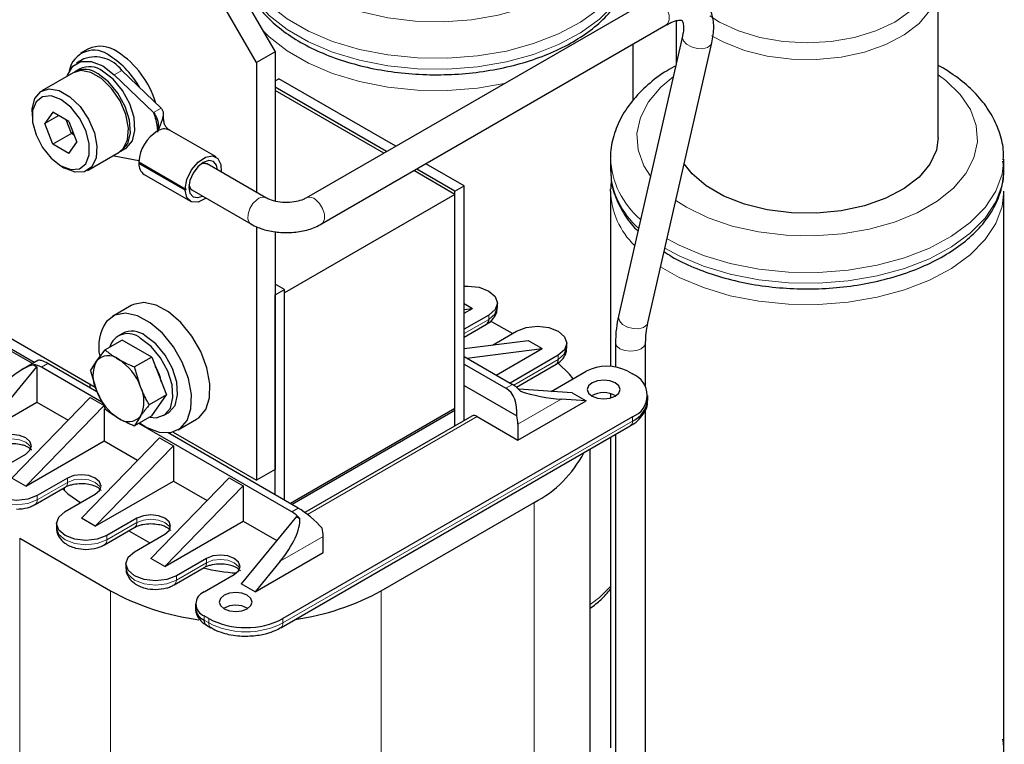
# Model space of a CAD drawing. Header units: millimetres. Extents: x 5 to 418, y 2 to 292.
# Tile 28 of 45: x 284 to 314, y 81 to 103. Entities that reach past the tile are written whole.
import ezdxf

# ---------------------------------------------------------------- set-up
doc = ezdxf.new("R2010")
doc.units = ezdxf.units.MM

msp = doc.modelspace()

# ---------------------------------------------------------------- linework, layer by layer
at = {"color": 7, "linetype": 'Continuous', "lineweight": 25}
for p, q in [((289.1625, 106.194), (291.4252, 102.2749)), ((290.8595, 101.9483), (288.5968, 105.8675)), ((311.6604, 99.6599), (311.6604, 104.3486)), ((302.8988, 103.8937), (292.3832, 97.8232)), ((292.8431, 97.0264), (303.3587, 103.0969)), ((303.6604, 103.2212), (303.6604, 101.9097)), ((303.854, 102.7575), (301.9028, 94.2156)), ((302.3467, 100.7986), (302.3467, 102.5127)), ((302.7997, 94.0108), (304.7509, 102.5526)), ((285.717, 102.3636), (285.4907, 102.233)), ((291.4252, 102.2749), (290.8595, 101.9483)), ((291.4252, 102.2749), (291.4252, 97.7251)), ((285.5907, 102.0598), (285.3644, 101.9292)), ((290.8595, 101.9483), (290.8595, 97.9886)), ((285.2664, 101.6417), (284.3047, 101.0865)), ((285.4644, 101.756), (285.323, 101.6743)), ((286.5193, 101.5791), (287.7203, 100.4275)), ((287.9466, 100.5582), (286.7455, 101.7097)), ((291.4252, 101.3919), (291.5384, 101.4572)), ((295.1083, 99.3964), (291.5384, 101.4572)), ((294.8254, 99.2331), (291.4252, 101.196)), ((294.7406, 99.1841), (291.4252, 101.098)), ((284.0147, 100.4455), (284.0147, 100.3149)), ((284.6466, 100.44), (284.4017, 100.0915)), ((285.1365, 100.1572), (284.6466, 100.44)), ((284.826, 100.3365), (284.4017, 100.0915)), ((284.6466, 99.4602), (284.4017, 100.0915)), ((285.2123, 99.7868), (285.0489, 100.2078)), ((285.1365, 100.1572), (285.3814, 99.5259)), ((285.2123, 99.7868), (284.6466, 99.4602)), ((285.2612, 99.8357), (285.2123, 99.7868)), ((285.2998, 99.7362), (285.2123, 99.7868)), ((289.6232, 99.0718), (288.2018, 99.8924)), ((285.1365, 99.1774), (284.6466, 99.4602)), ((285.1365, 99.1774), (285.3814, 99.5259)), ((285.7046, 98.6616), (286.6663, 99.2167)), ((286.7229, 99.2494), (286.8643, 99.331)), ((286.5193, 99.0981), (286.477, 99.1074)), ((287.2695, 98.9512), (286.5193, 99.0981)), ((287.2678, 98.9191), (288.682, 98.1027)), ((288.682, 98.0537), (287.2678, 98.8701)), ((291.1461, 97.8232), (289.35, 98.86)), ((297.1952, 98.1916), (296.0284, 98.8652)), ((301.6604, 99.0066), (301.6604, 98.68)), ((313.6604, 98.68), (313.6604, 99.0066)), ((284.8914, 98.7963), (285.0045, 98.731)), ((296.9124, 97.9303), (295.6607, 98.6529)), ((296.9124, 98.0283), (295.7455, 98.7019)), ((287.429, 98.5372), (288.8432, 97.7208)), ((288.8901, 98.0633), (290.6861, 97.0264)), ((296.9124, 98.0283), (297.1952, 98.1916)), ((296.9124, 90.8694), (296.9124, 98.0283)), ((297.1952, 91.0327), (297.1952, 98.1916)), ((301.6604, 98.0268), (301.6615, 98.0943)), ((301.6604, 98.0268), (301.6604, 92.6811)), ((313.6604, 81.0427), (313.6604, 98.0268)), ((296.9124, 97.9303), (291.7081, 94.926)), ((296.9124, 91.398), (296.9124, 97.9303)), ((290.8595, 96.9417), (290.8595, 89.2103)), ((291.4252, 96.7926), (291.4252, 89.5368)), ((279.3632, 95.8469), (285.9392, 92.0507)), ((291.7081, 95.0239), (291.4252, 95.1872)), ((291.4252, 94.8607), (291.7081, 95.0239)), ((291.7081, 88.606), (291.7081, 95.0239)), ((291.4252, 88.7693), (291.4252, 94.8607)), ((291.7081, 88.606), (291.7081, 94.926)), ((287.0312, 94.5349), (286.4655, 94.2083)), ((297.1952, 94.5983), (297.4498, 94.4513)), ((297.1952, 94.3044), (297.4498, 94.4513)), ((297.1952, 94.4192), (297.4498, 94.4513)), ((298.2083, 94.484), (298.2083, 94.6146)), ((284.0773, 92.7988), (281.5516, 94.2568)), ((284.0207, 92.7661), (281.5678, 94.1822)), ((297.9447, 94.2472), (297.1952, 93.8145)), ((298.6659, 93.6838), (298.0022, 94.0669)), ((297.1952, 93.5756), (297.8785, 93.9701)), ((298.0606, 93.3344), (298.7933, 93.7574)), ((286.7618, 93.4867), (286.2399, 93.1854)), ((286.7655, 93.6887), (286.6241, 93.607)), ((287.6599, 92.9682), (286.7618, 93.4867)), ((297.1952, 93.2251), (299.1468, 93.4716)), ((299.1468, 93.4716), (299.5711, 93.2267)), ((285.9716, 92.8407), (286.2399, 93.1854)), ((297.2739, 92.9366), (299.5711, 93.2267)), ((298.1712, 92.4186), (299.5711, 93.2267)), ((300.3297, 93.2594), (300.3297, 93.39)), ((301.8122, 93.4076), (301.8122, 92.6626)), ((302.7322, 92.059), (302.7322, 93.4076)), ((284.1848, 92.8608), (283.7009, 92.5815)), ((285.7908, 92.5465), (285.9716, 92.8407)), ((287.6599, 92.9682), (287.138, 92.6669)), ((287.6599, 92.9682), (288.109, 91.8108)), ((297.1952, 92.982), (298.666, 92.1329)), ((300.0661, 93.0226), (298.5954, 92.1736)), ((282.8686, 91.1038), (284.1562, 92.6717)), ((284.051, 92.7324), (284.1562, 92.6717)), ((284.1562, 92.6717), (284.1562, 91.5939)), ((286.1422, 91.5906), (284.2976, 92.6554)), ((285.9883, 91.908), (284.4956, 92.7697)), ((285.7908, 92.5465), (285.9716, 91.9425)), ((287.3188, 92.0629), (287.138, 92.6669)), ((297.1952, 92.7534), (298.468, 92.0186)), ((298.7888, 92.0464), (299.9998, 92.7455)), ((299.853, 91.9199), (300.9146, 92.5328)), ((302.1874, 92.5328), (302.3288, 92.4511)), ((285.7684, 92.1493), (285.7684, 92.035)), ((285.9716, 91.9425), (286.2399, 91.389)), ((297.1952, 92.1002), (298.7999, 91.1738)), ((300.4903, 91.8796), (298.8586, 91.9827)), ((285.7825, 91.7329), (283.3925, 89.2753)), ((285.7825, 91.7329), (286.2068, 91.4879)), ((288.109, 91.8108), (287.5871, 91.5095)), ((287.6599, 91.1718), (288.109, 91.8108)), ((298.8357, 90.4346), (300.9146, 91.6347)), ((300.9146, 91.6347), (300.1496, 91.683)), ((300.4903, 91.8796), (300.9146, 91.6347)), ((301.6604, 91.8481), (301.6604, 91.7152)), ((301.8122, 91.7858), (301.8122, 91.7775)), ((302.7974, 91.6674), (302.7974, 91.798)), ((282.9552, 90.9006), (284.1562, 91.5939)), ((286.2068, 91.4879), (283.8167, 89.0304)), ((284.1562, 91.5939), (285.1112, 91.0426)), ((286.2068, 91.3845), (286.2068, 90.4101)), ((296.9124, 91.398), (291.892, 88.4998)), ((296.9124, 91.3327), (291.9486, 88.4672)), ((296.9124, 91.3327), (296.9124, 91.398)), ((296.9124, 90.8694), (296.9124, 91.3327)), ((302.7322, 77.5508), (302.7322, 91.3874)), ((287.6599, 91.1718), (287.138, 90.8705)), ((287.3188, 91.1647), (287.138, 90.8705)), ((288.0239, 91.1821), (288.1654, 91.2637)), ((288.4653, 90.7441), (289.031, 91.0707)), ((302.3288, 91.1449), (291.6656, 84.9892)), ((297.4312, 91.1689), (292.3354, 88.2271)), ((297.5912, 91.153), (298.8357, 90.4346)), ((291.9343, 88.2468), (287.2637, 90.9431)), ((291.5993, 84.712), (302.2625, 90.8677)), ((298.8357, 90.9245), (298.8357, 90.4346)), ((287.9038, 90.5083), (285.5138, 88.0507)), ((287.9038, 90.5083), (288.3281, 90.2633)), ((292.1323, 88.3611), (288.1625, 90.6529)), ((288.3138, 90.6799), (290.8595, 89.2103)), ((301.6604, 90.5201), (301.6604, 81.0427)), ((301.8122, 90.6078), (301.8122, 77.5508)), ((283.8167, 89.0304), (286.2068, 90.4101)), ((285.9381, 87.8058), (288.3281, 90.2633)), ((286.2068, 90.4101), (287.2325, 89.818)), ((288.3281, 90.2633), (288.3281, 89.1855)), ((301.0412, 73.4095), (301.0412, 90.1627)), ((282.8975, 89.4794), (283.8167, 90.0101)), ((291.4252, 89.5368), (290.8595, 89.2103)), ((283.8167, 89.0304), (283.3925, 89.2753)), ((285.0895, 89.2753), (284.1703, 88.7446)), ((287.6351, 86.8261), (290.0251, 89.2836)), ((290.0251, 89.2836), (290.4494, 89.0387)), ((284.104, 88.4675), (285.0233, 88.9982)), ((285.9381, 87.8058), (288.3281, 89.1855)), ((288.0594, 86.5812), (290.4494, 89.0387)), ((288.3281, 89.1855), (289.3538, 88.5934)), ((290.4494, 89.0387), (290.4494, 87.9609)), ((285.0188, 88.2548), (285.9381, 88.7855)), ((284.0899, 88.4607), (284.1022, 88.4665)), ((294.6638, 85.8381), (299.3307, 88.5322)), ((285.9381, 87.8058), (285.5138, 88.0507)), ((287.2109, 88.0507), (286.2916, 87.52)), ((292.0758, 88.0999), (290.3928, 86.0505)), ((292.0758, 88.0999), (292.1809, 88.0391)), ((284.7552, 87.8874), (284.7552, 87.7568)), ((286.2253, 87.2429), (287.1446, 87.7735)), ((288.0594, 86.5812), (290.4494, 87.9609)), ((290.4494, 87.9609), (291.4753, 87.3687)), ((283.6329, 87.4382), (286.4048, 85.8381)), ((286.9651, 87.6699), (287.6067, 87.2995)), ((287.1401, 87.0302), (288.0594, 87.5608)), ((292.896, 87.0057), (292.896, 87.4956)), ((286.2112, 87.236), (286.2235, 87.2419)), ((288.0594, 86.5812), (287.6351, 86.8261)), ((289.3322, 86.8261), (288.4129, 86.2954)), ((290.8171, 85.8056), (292.896, 87.0057)), ((286.8765, 86.6628), (286.8765, 86.5322)), ((288.3467, 86.0183), (289.2659, 86.5489)), ((291.5821, 86.7371), (290.8171, 85.8056)), ((289.2615, 85.8056), (290.1807, 86.3362)), ((288.3325, 86.0114), (288.3448, 86.0172)), ((290.8171, 85.8056), (290.3928, 86.0505)), ((288.9979, 85.4382), (288.9979, 85.3075)), ((289.4029, 84.9892), (289.2615, 85.0708)), ((289.3278, 84.7936), (289.4692, 84.712))]:
    msp.add_line(p, q, dxfattribs=at)
at = {"color": 7, "linetype": 'Continuous', "lineweight": 18}
for p, q in [((286.5193, 101.5791), (286.7455, 101.7097)), ((287.9466, 100.5582), (287.7203, 100.4275)), ((287.871, 99.8827), (287.8645, 99.8797)), ((297.9447, 94.1166), (297.1952, 93.6839)), ((297.9447, 94.2472), (297.9447, 94.1166)), ((300.0661, 92.892), (298.7071, 92.1075)), ((300.0661, 93.0226), (300.0661, 92.892)), ((284.4956, 92.7697), (284.2976, 92.6554)), ((298.468, 92.0186), (298.666, 92.1329)), ((300.1496, 91.683), (298.8357, 90.9245)), ((292.4163, 88.1656), (297.5912, 91.153)), ((302.3288, 91.0142), (302.3288, 91.1449)), ((291.6656, 84.8585), (302.3288, 91.0142)), ((285.0895, 89.2753), (285.0895, 89.1447)), ((285.0895, 89.1447), (284.1703, 88.614)), ((285.0047, 88.8851), (285.0047, 88.9874)), ((284.1703, 88.614), (284.1703, 88.7446)), ((291.9343, 88.2468), (292.1323, 88.3611)), ((299.3307, 88.5322), (299.3307, 71.0256)), ((287.2109, 88.0507), (287.2109, 87.92)), ((287.2109, 87.92), (286.2916, 87.3894)), ((283.6329, 87.4382), (283.6329, 71.6459)), ((286.2916, 87.3894), (286.2916, 87.52)), ((292.896, 87.4956), (291.5821, 86.7371)), ((289.3322, 86.8261), (289.3322, 86.6954)), ((289.3322, 86.6954), (288.4129, 86.1648)), ((288.4129, 86.1648), (288.4129, 86.2954)), ((286.4048, 85.8381), (286.4048, 70.0457)), ((294.6638, 85.8381), (294.6638, 68.3315)), ((289.2615, 84.9402), (289.2615, 85.0708)), ((289.2615, 84.9402), (289.4029, 84.8585)), ((289.4029, 84.8585), (289.4029, 84.9892)), ((291.6656, 84.8585), (291.6656, 84.9892))]:
    msp.add_line(p, q, dxfattribs=at)
at = {"color": 7, "linetype": 'Continuous', "lineweight": 18, "flags": 128}
for points in [[(300.9972, 107.5342), (301.0183, 107.5096), (301.3305, 107.0477), (301.5067, 106.5624), (301.5422, 106.0671), (301.436, 105.5751), (301.191, 105.0999), (300.8138, 104.6545), (300.3147, 104.251), (299.7074, 103.9004), (299.0085, 103.6123), (298.2369, 103.3946), (297.4138, 103.2531), (296.5616, 103.1918), (295.7035, 103.2123), (294.8629, 103.314), (294.0629, 103.4943), (293.3251, 103.748), (292.6697, 104.0685), (292.1147, 104.4468), (291.675, 104.8727), (291.3629, 105.3346), (291.3257, 105.4103)], [(310.3322, 106.2711), (310.8022, 105.9406), (311.1513, 105.5635), (311.3664, 105.1543), (311.439, 104.7287), (311.3664, 104.3031), (311.1513, 103.8939), (310.8022, 103.5168), (310.3322, 103.1863), (309.7597, 102.915), (309.1064, 102.7134), (308.3976, 102.5893), (307.6604, 102.5474), (306.9232, 102.5893), (306.2144, 102.7134), (305.5611, 102.915), (304.9885, 103.1863), (304.6952, 103.3767)], [(302.3466, 105.521), (302.2928, 105.0748), (302.1007, 104.5563), (301.7737, 104.0607), (301.3195, 103.5998), (300.7487, 103.1843), (300.0748, 102.8239), (299.3134, 102.5272), (298.4826, 102.3011), (297.6016, 102.1508), (296.6913, 102.0799), (295.7729, 102.09), (294.8679, 102.181), (293.9976, 102.3507), (293.1823, 102.595), (292.4413, 102.9084), (291.7917, 103.2833), (291.2489, 103.7112), (290.8256, 104.1818), (290.5318, 104.6842), (290.4481, 104.9037)], [(302.3467, 105.2113), (302.2928, 104.7482), (302.1007, 104.2297), (301.7737, 103.7341), (301.3195, 103.2732), (300.7487, 102.8577), (300.0748, 102.4973), (299.3134, 102.2006), (298.4826, 101.9745), (297.6016, 101.8242), (296.6913, 101.7533), (295.7729, 101.7634), (294.8679, 101.8544), (293.9976, 102.0241), (293.1823, 102.2684), (292.4413, 102.5818), (291.7917, 102.9567), (291.2489, 103.3845), (290.8256, 103.8552), (290.5318, 104.3576), (290.3771, 104.8627)], [(311.6603, 104.3637), (311.605, 103.9657), (311.4082, 103.5416), (311.0759, 103.1468), (310.6202, 102.7953), (310.0575, 102.5), (309.4082, 102.2716), (308.6957, 102.1181), (307.9457, 102.0453), (307.1855, 102.0558), (306.4424, 102.1491), (305.7434, 102.3219), (305.1136, 102.568), (304.7424, 102.7692)], [(303.3587, 103.0969), (303.4061, 103.139), (303.45, 103.2511), (303.445, 103.4004), (303.3919, 103.5642), (303.2987, 103.7175), (303.1796, 103.8369)], [(298.4187, 101.3074), (297.6016, 101.1709), (296.6913, 101.1), (295.7729, 101.1102), (294.8679, 101.2012), (293.9976, 101.3708), (293.1823, 101.6152), (292.4413, 101.9285), (291.7917, 102.3035), (291.2489, 102.7313), (291.0405, 102.9412)], [(303.8532, 102.7537), (303.85, 102.7217), (303.8839, 102.6109), (303.9816, 102.5067), (304.1282, 102.4251), (304.3013, 102.3785), (304.4745, 102.374), (304.6216, 102.4123), (304.7201, 102.4876), (304.7509, 102.5525)], [(311.6604, 101.578), (311.8924, 101.4042), (312.332, 100.9783), (312.6442, 100.5164), (312.8205, 100.0312), (312.8559, 99.5358), (312.7497, 99.0438), (312.5047, 98.5687), (312.1275, 98.1232), (311.6284, 97.7197), (311.0211, 97.3692), (310.3222, 97.0811), (309.5506, 96.8633), (308.7275, 96.7219), (307.8753, 96.6605), (307.0172, 96.681), (306.1766, 96.7828), (305.3766, 96.963), (304.6388, 97.2168), (303.9834, 97.5372), (303.6532, 97.7468)], [(302.8774, 98.482), (302.6766, 98.8033), (302.5003, 99.2886), (302.4648, 99.7839), (302.5711, 100.2759), (302.8161, 100.7511), (303.1933, 101.1965), (303.5698, 101.5133)], [(313.6603, 98.9897), (313.6065, 98.5436), (313.4144, 98.025), (313.0874, 97.5295), (312.6332, 97.0685), (312.0624, 96.653), (311.3885, 96.2927), (310.6271, 95.996), (309.7963, 95.7698), (308.9154, 95.6195), (308.005, 95.5486), (307.0866, 95.5588), (306.1816, 95.6498), (305.3113, 95.8194), (304.496, 96.0638), (303.755, 96.3771), (303.3857, 96.576)], [(313.6604, 98.68), (313.6065, 98.2169), (313.4144, 97.6984), (313.0874, 97.2028), (312.6332, 96.7419), (312.0624, 96.3264), (311.3885, 95.9661), (310.6271, 95.6693), (309.7963, 95.4432), (308.9154, 95.2929), (308.005, 95.222), (307.0866, 95.2322), (306.1816, 95.3231), (305.3113, 95.4928), (304.496, 95.7372), (303.755, 96.0505), (303.32, 96.2885)], [(313.6604, 98.0268), (313.6065, 97.5637), (313.4144, 97.0452), (313.0874, 96.5496), (312.6332, 96.0887), (312.0624, 95.6732), (311.3885, 95.3128), (310.6271, 95.0161), (309.7963, 94.79), (308.9154, 94.6397), (308.005, 94.5688), (307.0866, 94.5789), (306.1816, 94.6699), (305.3113, 94.8396), (304.496, 95.0839), (303.755, 95.3973), (303.1895, 95.7169)], [(290.6863, 97.0263), (290.6388, 97.0684), (290.5948, 97.1806), (290.5998, 97.3299), (290.6529, 97.4937), (290.7461, 97.6469), (290.8652, 97.7664)], [(292.843, 97.0263), (292.8905, 97.0684), (292.9344, 97.1806), (292.9294, 97.3299), (292.8763, 97.4937), (292.7831, 97.6469), (292.6641, 97.7664)], [(301.9028, 94.2156), (301.8988, 94.1799), (301.9327, 94.069), (302.0304, 93.9649), (302.177, 93.8833), (302.3501, 93.8367), (302.5233, 93.8322), (302.6704, 93.8705), (302.7689, 93.9457), (302.7997, 94.0108)], [(301.8122, 93.4075), (301.8472, 93.306), (301.947, 93.2199), (302.0962, 93.1623), (302.2722, 93.1421), (302.4483, 93.1623), (302.5975, 93.2199), (302.6972, 93.306), (302.7322, 93.4071)], [(283.9817, 90.1897), (283.9468, 90.2569), (283.8167, 90.3693), (283.6221, 90.4444), (283.3925, 90.4707), (283.1629, 90.4444), (283.0384, 90.404)], [(286.103, 88.9651), (286.0681, 89.0323), (285.9381, 89.1447), (285.7434, 89.2197), (285.5138, 89.2461), (285.2842, 89.2197), (285.0895, 89.1447)], [(282.6339, 88.9814), (282.7024, 88.7826), (282.8975, 88.614), (283.1895, 88.5014), (283.5339, 88.4618), (283.8783, 88.5014), (284.1703, 88.614)], [(284.7552, 87.7568), (284.8237, 87.5579), (285.0188, 87.3894), (285.3108, 87.2768), (285.6552, 87.2372), (285.9996, 87.2768), (286.2916, 87.3894)], [(288.2244, 87.7404), (288.1895, 87.8077), (288.0594, 87.92), (287.8647, 87.9951), (287.6351, 88.0215), (287.4055, 87.9951), (287.2109, 87.92)], [(286.8765, 86.5322), (286.9451, 86.3333), (287.1401, 86.1648), (287.4321, 86.0521), (287.7765, 86.0126), (288.121, 86.0521), (288.4129, 86.1648)], [(290.3457, 86.5158), (290.3108, 86.5831), (290.1807, 86.6954), (289.9861, 86.7705), (289.7564, 86.7969), (289.5268, 86.7705), (289.3322, 86.6954)], [(301.6604, 85.9654), (301.3195, 85.6359), (301.0412, 85.4169)]]:
    msp.add_lwpolyline(points, dxfattribs=at)
at = {"color": 7, "linetype": 'Continuous', "lineweight": 25, "flags": 128}
for points in [[(285.0771, 101.5324), (285.0886, 101.5692), (285.2501, 101.8409), (285.5016, 101.9849), (285.8183, 101.9871), (286.169, 101.8473), (286.5193, 101.5791)], [(286.6663, 99.2167), (286.7951, 99.3255), (286.926, 99.5946), (286.9529, 99.9541), (286.8729, 100.365), (286.6947, 100.783), (286.4375, 101.1626), (286.1293, 101.4627), (285.8034, 101.6508), (285.4952, 101.7066), (285.2664, 101.6417)], [(286.694, 99.234), (286.7512, 99.2671), (286.9295, 99.4793), (287.0095, 99.7979), (286.9826, 100.1885), (286.8517, 100.6087), (286.631, 101.0129), (286.3444, 101.3575), (286.0229, 101.605)], [(286.8643, 99.331), (286.8927, 99.3488), (287.0709, 99.5609), (287.1509, 99.8795), (287.124, 100.2701), (286.9931, 100.6903), (286.7724, 101.0946), (286.4858, 101.4391), (286.1643, 101.6866)], [(284.0147, 100.4455), (284.0181, 100.538), (284.0981, 100.8566), (284.2764, 101.0687), (284.5335, 101.1514), (284.8417, 101.0957), (285.1676, 100.9075), (285.4758, 100.6074), (285.733, 100.2278), (285.9113, 99.8099), (285.9913, 99.3989), (285.9643, 99.0394), (285.8334, 98.7704), (285.6127, 98.6209), (285.3261, 98.6072), (285.0047, 98.7309), (285.0047, 98.7309)], [(284.8915, 98.7962), (285.1914, 98.6841), (285.4552, 98.7077), (285.6509, 98.8641), (285.755, 99.1344), (285.755, 99.4861), (285.6509, 99.8766), (285.4552, 100.259), (285.1914, 100.587), (284.8915, 100.8212), (284.5917, 100.9333), (284.3279, 100.9097), (284.1322, 100.7533), (284.0281, 100.483), (284.0281, 100.1314), (284.1322, 99.7408), (284.3279, 99.3584), (284.5917, 99.0304), (284.8915, 98.7962)], [(311.6604, 99.6599), (311.605, 99.2769), (311.4082, 98.8529), (311.0759, 98.458), (310.6202, 98.1066), (310.0575, 97.8113), (309.4082, 97.5828), (308.6957, 97.4294), (307.9457, 97.3566), (307.1855, 97.367), (306.4424, 97.4604), (305.7434, 97.6332), (305.1136, 97.8792), (304.5759, 98.1897), (304.1497, 98.5532), (303.9076, 98.8607)], [(288.682, 98.1027), (288.7371, 98.3882), (288.8758, 98.6752), (289.0749, 98.9151), (289.3007, 99.0674), (289.5151, 99.1065), (289.6819, 99.0257), (289.773, 98.8388), (289.7782, 98.6129)], [(289.2332, 98.9026), (289.0654, 98.7672), (288.9232, 98.5753), (288.8281, 98.3562), (288.7948, 98.1432), (288.8281, 97.9688), (288.9232, 97.8594), (289.0654, 97.8318), (289.2111, 97.878)], [(289.1723, 98.8625), (289.2445, 98.8805), (289.35, 98.86)], [(289.671, 98.6747), (289.6382, 98.8239), (289.5432, 98.9333), (289.401, 98.9609), (289.2332, 98.9026)], [(288.682, 98.1027), (288.69, 98.1053), (288.6968, 98.1038), (288.7013, 98.0985), (288.7029, 98.0902), (288.7013, 98.08), (288.6968, 98.0695), (288.69, 98.0603), (288.682, 98.0537)], [(289.3182, 97.8161), (289.3007, 97.8032), (289.0749, 97.6948), (288.8758, 97.7049), (288.7371, 97.8316), (288.682, 98.0537)], [(288.8901, 98.0633), (288.8427, 98.1053), (288.799, 98.2159)], [(297.1952, 95.1301), (297.3083, 95.1342), (297.6528, 95.0946), (297.9447, 94.982), (298.1398, 94.8134), (298.2083, 94.6146), (298.1398, 94.4158), (297.9447, 94.2472)], [(289.031, 91.0707), (289.0958, 91.1133), (289.3075, 91.3627), (289.4244, 91.7189), (289.4381, 92.1554), (289.3474, 92.64), (289.1591, 93.1367), (288.8871, 93.6086), (288.5516, 94.0207), (288.1775, 94.3425), (287.7926, 94.5501), (287.4254, 94.6281), (287.1031, 94.5708), (287.0312, 94.5349)], [(297.9447, 94.1166), (298.1398, 94.2851), (298.2083, 94.484)], [(287.289, 90.9577), (287.5119, 90.8172), (287.8915, 90.673), (288.2395, 90.6626), (288.5301, 90.7867), (288.7418, 91.0361), (288.8588, 91.3923), (288.8724, 91.8289), (288.7817, 92.3135), (288.5934, 92.8101), (288.3214, 93.282), (287.9859, 93.6942), (287.6119, 94.016), (287.2269, 94.2236), (286.8597, 94.3016), (286.5374, 94.2442), (286.2839, 94.0557), (286.2839, 94.0557)], [(298.7933, 93.7574), (299.0852, 93.87), (299.4297, 93.9096), (299.7741, 93.87), (300.0661, 93.7574), (300.2612, 93.5888), (300.3297, 93.39), (300.2612, 93.1912), (300.0661, 93.0226)], [(287.6002, 91.1373), (287.7952, 91.1172), (288.0523, 91.1999), (288.2306, 91.412), (288.3106, 91.7306), (288.2837, 92.1212), (288.1527, 92.5414), (287.932, 92.9457), (287.6454, 93.2902), (287.324, 93.5377)], [(288.1654, 91.2637), (288.1937, 91.2815), (288.372, 91.4937), (288.452, 91.8123), (288.4251, 92.2028), (288.2942, 92.623), (288.0735, 93.0273), (287.7869, 93.3719), (287.4654, 93.6194)], [(300.0661, 92.892), (300.2612, 93.0605), (300.3297, 93.2594)], [(300.5218, 92.306), (300.4046, 92.4467), (300.0672, 92.7803)], [(301.8055, 91.7735), (301.9139, 91.8672), (301.952, 91.9776), (301.9139, 92.0881), (301.8055, 92.1817), (301.6433, 92.2443), (301.452, 92.2663), (301.2606, 92.2443), (301.0984, 92.1817), (300.99, 92.0881), (300.952, 91.9776), (300.99, 91.8672), (301.0984, 91.7735), (301.2606, 91.7109), (301.452, 91.689), (301.6433, 91.7109), (301.8055, 91.7735)], [(283.8167, 90.0101), (283.9468, 90.1224), (283.9925, 90.255), (283.9468, 90.3875), (283.8167, 90.4999), (283.6221, 90.575), (283.3925, 90.6014), (283.1629, 90.575), (282.9682, 90.4999)], [(284.1703, 88.7446), (283.8783, 88.632), (283.5339, 88.5925), (283.1895, 88.632), (282.8975, 88.7446), (282.7024, 88.9132), (282.6339, 89.112), (282.7024, 89.3109), (282.8975, 89.4794)], [(285.9381, 88.7855), (286.0681, 88.8978), (286.1138, 89.0304), (286.0681, 89.1629), (285.9381, 89.2753), (285.7434, 89.3504), (285.5138, 89.3768), (285.2842, 89.3504), (285.0895, 89.2753)], [(284.9461, 88.945), (285.1017, 88.7958), (285.4997, 88.5159)], [(285.0233, 88.9982), (285.0233, 88.9982), (285.0276, 89.0008)], [(286.2916, 87.52), (285.9996, 87.4074), (285.6552, 87.3679), (285.3108, 87.4074), (285.0188, 87.52), (284.8237, 87.6886), (284.7552, 87.8874), (284.8237, 88.0862), (285.0188, 88.2548)], [(288.0594, 87.5608), (288.1895, 87.6732), (288.2351, 87.8058), (288.1895, 87.9383), (288.0594, 88.0507), (287.8647, 88.1258), (287.6351, 88.1521), (287.4055, 88.1258), (287.2109, 88.0507)], [(287.1446, 87.7735), (287.1446, 87.7735), (287.1489, 87.7762)], [(288.4129, 86.2954), (288.121, 86.1828), (287.7765, 86.1432), (287.4321, 86.1828), (287.1401, 86.2954), (286.9451, 86.464), (286.8765, 86.6628), (286.9451, 86.8616), (287.1401, 87.0302)], [(290.1807, 86.3362), (290.3108, 86.4486), (290.3564, 86.5812), (290.3108, 86.7137), (290.1807, 86.8261), (289.9861, 86.9012), (289.7564, 86.9275), (289.5268, 86.9012), (289.3322, 86.8261)], [(289.2659, 86.5489), (289.2659, 86.5489), (289.2702, 86.5516)], [(290.5767, 85.2912), (290.6851, 85.3849), (290.7231, 85.4953), (290.6851, 85.6058), (290.5767, 85.6994), (290.4145, 85.762), (290.2231, 85.784), (290.0318, 85.762), (289.8696, 85.6994), (289.7612, 85.6058), (289.7231, 85.4953), (289.7612, 85.3849), (289.8696, 85.2912), (290.0318, 85.2287), (290.2231, 85.2067), (290.4145, 85.2287), (290.5767, 85.2912)]]:
    msp.add_lwpolyline(points, dxfattribs=at)
at = {"color": 7, "linetype": 'Continuous', "lineweight": 25}
for centre, radius, start, end in [((286.0914, 101.5564), 0.8898, 53.8034, 114.88614), ((285.8956, 101.5649), 0.7617, 49.4723, 169.72071), ((285.1009, 99.9222), 2.7985, 16.40714, 57.20003), ((285.9365, 101.1208), 1.0006, 36.05322, 110.22146), ((284.9944, 99.919), 2.6267, 28.66159, 57.88883), ((285.6197, 101.0793), 0.6625, 52.50925, 119.31675), ((285.7578, 101.1499), 0.6733, 52.85721, 115.83233), ((288.4612, 98.8391), 1.196, 121.15131, 176.16447), ((287.6445, 98.847), 0.3774, 176.4972, 235.1739), ((287.2441, 98.9078), 0.0445, 302.20395, 359.07397), ((289.2585, 98.6721), 0.209, 64.0304, 114.34488), ((288.9948, 98.2292), 0.1963, 183.89367, 237.7418), ((287.419, 93.2782), 1.3759, 145.59027, 192.07825), ((297.7879, 94.0993), 0.1578, 305.01333, 6.29885), ((287.0589, 93.0826), 0.6733, 52.85721, 115.83233), ((286.9373, 93.0941), 0.5885, 48.92035, 163.37554), ((286.8698, 92.3916), 1.0043, 153.43643, 206.56357), ((286.3392, 92.5263), 0.4837, 50.75183, 139.4672), ((285.7347, 91.4792), 1.6882, 20.22711, 57.36203), ((299.9093, 92.8747), 0.1578, 305.01333, 6.29885), ((284.0236, 92.2116), 0.5216, 58.31429, 86.99155), ((286.5106, 91.9178), 1.4742, 11.14268, 31.26868), ((301.551, 91.3045), 1.3833, 62.60967, 117.39033), ((302.0809, 91.798), 0.6986, 290.78342, 69.21658), ((287.5557, 92.5262), 1.6882, 200.22711, 237.36203), ((286.4205, 91.6138), 1.0043, 333.43643, 26.56357), ((298.1504, 91.2705), 1.0048, 40.66492, 59.12634), ((301.452, 91.1573), 0.7243, 59.54613, 120.45387), ((301.9967, 91.7472), 0.8047, 294.37466, 354.3052), ((286.9512, 91.479), 0.4837, 230.75183, 319.4672), ((297.4975, 91.0222), 0.161, 54.38242, 114.30712), ((297.8801, 90.9146), 0.9556, 0.59619, 15.73941), ((297.7427, 91.6314), 3.4823, 297.13102, 332.9794), ((291.4187, 87.3844), 1.0048, 40.66492, 59.12634), ((291.9404, 87.4857), 0.9556, 0.59619, 15.73941), ((290.4976, 91.5068), 5.1307, 255.79149, 267.20578), ((290.1324, 92.6506), 7.7657, 241.31345, 262.38508), ((289.4009, 85.4382), 0.393, 110.78342, 249.21658), ((290.9471, 92.6245), 7.7374, 278.08851, 298.70775), ((290.2231, 84.675), 0.7243, 59.54613, 120.45387), ((289.4483, 85.3525), 0.4526, 185.6948, 245.62534), ((289.4183, 84.9229), 0.1578, 173.70115, 234.98667), ((290.5343, 87.1727), 2.4592, 242.60967, 297.39033)]:
    msp.add_arc(centre, radius, start, end, dxfattribs=at)
at = {"color": 7, "linetype": 'Continuous', "lineweight": 18}
for centre, radius, start, end in [((304.2297, 99.1368), 2.5715, 182.45813, 230.00674), ((304.1422, 98.7746), 2.4837, 182.18346, 229.08298), ((304.0939, 98.1105), 2.435, 181.97015, 225.73068), ((291.0466, 97.594), 0.2502, 67.30258, 136.4493), ((292.4826, 97.5938), 0.2504, 43.56542, 112.58996), ((302.172, 90.9969), 0.1578, 305.01333, 6.29885), ((284.9273, 89.1293), 0.163, 307.97954, 5.41867), ((284.0143, 88.5965), 0.157, 304.06107, 6.38534), ((287.0486, 87.9047), 0.163, 307.97954, 5.41867), ((286.1356, 87.3719), 0.157, 304.06107, 6.38534), ((289.1699, 86.68), 0.163, 307.97954, 5.41867), ((288.2569, 86.1473), 0.157, 304.06107, 6.38534), ((289.5586, 84.841), 0.1567, 173.58215, 236.30067), ((290.5343, 87.0421), 2.4592, 242.60967, 297.39033), ((291.5097, 84.841), 0.1569, 303.95942, 6.3945)]:
    msp.add_arc(centre, radius, start, end, dxfattribs=at)
at = {"color": 7, "linetype": 'Continuous', "lineweight": 25}
for centre, major_axis, ratio, start_param, end_param in [((284.8002, 92.2923), (0.6282, -0.5581), 0.2415771, 2.276173, 3.0614899), ((283.3796, 91.4723), (1.0613, 1.2125), 0.398878, 0.5298398, 1.6496093), ((298.1634, 91.1895), (0.1526, 0.8845), 0.7055487, 4.8158868, 6.029112), ((299.5839, 92.0096), (1.1654, -0.2249), 0.2105821, 4.1396186, 5.2593881), ((292.4369, 87.8837), (0.6282, -0.5581), 0.2415771, 1.0629477, 2.276173), ((291.0164, 87.0637), (1.0613, 1.2125), 0.398878, 4.791202, 5.9109715)]:
    msp.add_ellipse(centre, major_axis=major_axis, ratio=ratio, start_param=start_param, end_param=end_param, dxfattribs=at)
for points, knots in [([(290.3764, 104.8613), (290.4127, 104.6931), (290.487, 104.3478), (290.7511, 103.8523), (291.1238, 103.379), (291.6102, 102.9434), (292.1985, 102.5543), (292.8765, 102.2213), (293.628, 101.9517), (294.4358, 101.7509), (295.2827, 101.6222), (296.1513, 101.5678), (297.0237, 101.5886), (297.8822, 101.6842), (298.7094, 101.853), (299.4886, 102.0924), (300.2038, 102.3988), (300.8401, 102.7678), (301.3832, 103.1941), (301.8179, 103.6702), (302.1343, 104.1858), (302.3116, 104.7253), (302.3712, 105.1631), (302.3279, 105.4104), (302.316, 105.4779)], [0, 0, 0, 0, 0.0426121, 0.0874096, 0.1330346, 0.1795842, 0.2267689, 0.2742258, 0.3216878, 0.3690742, 0.4163842, 0.463644, 0.5108903, 0.5581597, 0.6054845, 0.6529074, 0.7004676, 0.7481884, 0.7960467, 0.8438446, 0.8911944, 0.9376272, 0.9829649, 1, 1, 1, 1]), ([(304.7509, 102.5526), (304.7673, 102.6358), (304.8156, 102.8812), (304.8133, 103.2393), (304.7105, 103.6034), (304.5128, 103.8953), (304.2252, 104.0941), (303.8851, 104.1768), (303.5277, 104.1538), (303.1971, 104.0531), (302.9844, 103.9394), (302.8988, 103.8937)], [0, 0, 0, 0, 0.0740224, 0.2184151, 0.3364059, 0.4463153, 0.5647777, 0.6767921, 0.79084, 0.9158444, 1, 1, 1, 1]), ([(303.3587, 103.0969), (303.4066, 103.1227), (303.5425, 103.1959), (303.7263, 103.2488), (303.8409, 103.2405), (303.841, 103.2321), (303.8561, 103.2284), (303.894, 103.0987), (303.8876, 102.9181), (303.8608, 102.7897), (303.854, 102.7575)], [0, 0, 0, 0, 0.0787843, 0.2234767, 0.3655987, 0.5129387, 0.6725906, 0.8081738, 0.9519004, 1, 1, 1, 1]), ([(303.6604, 101.852), (303.5668, 101.8029), (303.2442, 101.634), (302.7845, 101.2748), (302.3005, 100.7822), (301.9404, 100.235), (301.7306, 99.6582), (301.6436, 99.2484), (301.6631, 99.0428), (301.6642, 99.0312)], [0, 0, 0, 0, 0.0770792, 0.2656141, 0.4538275, 0.6388922, 0.8177987, 0.9897144, 1, 1, 1, 1]), ([(313.6442, 98.9854), (313.6476, 99.0893), (313.6573, 99.3816), (313.5334, 99.8549), (313.2928, 100.3843), (312.9336, 100.8795), (312.4717, 101.3332), (312.0471, 101.6348), (311.7692, 101.8062), (311.6862, 101.8496), (311.6604, 101.8631)], [0, 0, 0, 0, 0.0902066, 0.2537039, 0.4175709, 0.5853365, 0.7587487, 0.9327484, 0.9790719, 1, 1, 1, 1]), ([(287.7203, 100.4275), (287.7639, 100.2768), (287.8239, 100.0692), (287.8359, 99.8779), (287.8392, 99.8254)], [0, 0, 0, 0, 0.7260733, 1, 1, 1, 1]), ([(287.7203, 100.4275), (287.7621, 100.3621), (287.8502, 100.2244), (287.8607, 100.0112), (287.8573, 99.892), (287.8563, 99.8562)], [0, 0, 0, 0, 0.3876352, 0.8162863, 1, 1, 1, 1]), ([(287.8715, 99.8965), (287.912, 99.9964), (287.9714, 100.1434), (288.0335, 100.3593), (288.0097, 100.4832), (287.9677, 100.5331), (287.9466, 100.5582)], [0, 0, 0, 0, 0.5276923, 0.7754546, 0.8869901, 1, 1, 1, 1]), ([(288.2238, 99.8784), (288.1921, 99.9013), (288.1457, 99.9348), (288.0935, 99.9935), (288.0515, 100.0633), (288.0251, 100.1786), (288.0198, 100.274), (288.0168, 100.3283)], [0, 0, 0, 0, 0.2276596, 0.3330308, 0.4388482, 0.6807916, 1, 1, 1, 1]), ([(287.8645, 99.8797), (287.8617, 99.8767), (287.8561, 99.8705), (287.8471, 99.8653), (287.8425, 99.8626)], [0, 0, 0, 0, 0.4896416, 1, 1, 1, 1]), ([(287.8715, 99.8965), (287.8706, 99.892), (287.8694, 99.8862), (287.8655, 99.881), (287.8645, 99.8797)], [0, 0, 0, 0, 0.7570723, 1, 1, 1, 1]), ([(288.2005, 99.8858), (288.1571, 99.9061), (288.0631, 99.9501), (287.9382, 99.9063), (287.871, 99.8827)], [0, 0, 0, 0, 0.4617589, 1, 1, 1, 1]), ([(303.2964, 96.185), (303.3713, 96.1336), (303.6397, 95.9494), (304.1938, 95.6923), (304.9407, 95.4199), (305.7498, 95.2198), (306.5964, 95.0909), (307.465, 95.0366), (308.3374, 95.0573), (309.196, 95.1529), (310.0232, 95.3218), (310.8023, 95.5612), (311.5175, 95.8675), (312.1538, 96.2365), (312.6969, 96.6628), (313.1317, 97.1389), (313.448, 97.6546), (313.6254, 98.1941), (313.6849, 98.6319), (313.6416, 98.8791), (313.6298, 98.9466)], [0, 0, 0, 0, 0.0232039, 0.0831545, 0.1431117, 0.2029733, 0.2627383, 0.32244, 0.3821246, 0.4418384, 0.5016223, 0.56153, 0.6216111, 0.6818951, 0.7423529, 0.8027343, 0.8625496, 0.9212065, 0.9784801, 1, 1, 1, 1]), ([(301.6737, 98.7567), (301.6714, 98.6218), (301.666, 98.3085), (301.804, 97.8237), (302.0687, 97.3239), (302.3074, 96.9866), (302.4822, 96.8314), (302.4973, 96.818)], [0, 0, 0, 0, 0.1947166, 0.4523488, 0.7113207, 0.9750762, 1, 1, 1, 1]), ([(301.6901, 98.3301), (301.682, 98.2995), (301.6621, 98.2248), (301.6694, 98.1485), (301.6737, 98.1035)], [0, 0, 0, 0, 0.409374, 1, 1, 1, 1]), ([(292.3832, 97.8232), (292.352, 97.8068), (292.2683, 97.763), (292.0693, 97.7038), (291.7963, 97.6737), (291.508, 97.6937), (291.2796, 97.7544), (291.1828, 97.8042), (291.1461, 97.8232)], [0, 0, 0, 0, 0.10576284, 0.28350868, 0.47591373, 0.67713212, 0.87729388, 1, 1, 1, 1]), ([(290.6861, 97.0264), (290.7546, 96.9907), (290.9456, 96.8911), (291.3111, 96.7895), (291.7698, 96.7477), (292.2307, 96.7915), (292.5921, 96.8945), (292.7797, 96.9931), (292.8431, 97.0264)], [0, 0, 0, 0, 0.10988848, 0.30613638, 0.50198789, 0.69846965, 0.89797803, 1, 1, 1, 1]), ([(297.8743, 93.9741), (297.8989, 93.9868), (297.9853, 94.0309), (298.0988, 94.149), (298.1969, 94.3125), (298.1984, 94.4322), (298.199, 94.4812)], [0, 0, 0, 0, 0.1253899, 0.4387044, 0.7702676, 1, 1, 1, 1]), ([(301.9028, 94.2156), (301.878, 94.092), (301.8247, 93.8263), (301.8166, 93.5535), (301.8122, 93.4076)], [0, 0, 0, 0, 0.4652387, 1, 1, 1, 1]), ([(302.7322, 93.4076), (302.7347, 93.5027), (302.74, 93.7071), (302.7789, 93.9049), (302.7997, 94.0108)], [0, 0, 0, 0, 0.4652064, 1, 1, 1, 1]), ([(286.2399, 93.1854), (286.2437, 93.1823), (286.2621, 93.167), (286.2957, 93.1397), (286.3414, 93.1039), (286.3884, 93.0685), (286.4367, 93.0337), (286.4865, 92.9995), (286.5379, 92.9658), (286.5906, 92.9329), (286.627, 92.9115), (286.6452, 92.9009)], [0, 0, 0, 0, 0.03103037, 0.15159925, 0.27220504, 0.39293959, 0.51372592, 0.63511506, 0.75657189, 0.8782467, 1, 1, 1, 1]), ([(299.9956, 92.7495), (300.0203, 92.7622), (300.1066, 92.8063), (300.2202, 92.9243), (300.3182, 93.0878), (300.3197, 93.2076), (300.3203, 93.2566)], [0, 0, 0, 0, 0.1253899, 0.4387044, 0.7702676, 1, 1, 1, 1]), ([(286.6452, 92.9009), (286.7637, 92.8381), (286.9208, 92.7549), (287.0952, 92.6843), (287.138, 92.6669)], [0, 0, 0, 0, 0.7539542, 1, 1, 1, 1]), ([(287.5871, 91.5095), (287.5623, 91.5535), (287.5125, 91.6415), (287.4427, 91.7779), (287.3884, 91.8946), (287.3476, 91.9901), (287.3284, 92.0386), (287.3188, 92.0629)], [0, 0, 0, 0, 0.2491647, 0.4987808, 0.7489967, 0.8743105, 1, 1, 1, 1]), ([(302.2586, 90.8708), (302.2823, 90.883), (302.3894, 90.9379), (302.5446, 91.0717), (302.7041, 91.2784), (302.7942, 91.4838), (302.7862, 91.6139), (302.7837, 91.6557)], [0, 0, 0, 0, 0.0728369, 0.3293658, 0.5944347, 0.8699771, 1, 1, 1, 1]), ([(286.2399, 91.389), (286.2437, 91.3859), (286.3649, 91.285), (286.5072, 91.1933), (286.6452, 91.1045)], [0, 0, 0, 0, 0.0310695, 1, 1, 1, 1]), ([(287.5871, 91.5095), (287.5746, 91.4945), (287.5371, 91.4494), (287.4772, 91.3755), (287.4095, 91.2889), (287.3572, 91.2189), (287.3284, 91.1783), (287.3188, 91.1647)], [0, 0, 0, 0, 0.1244352, 0.373609, 0.6235455, 0.8743097, 1, 1, 1, 1]), ([(286.6452, 91.1045), (286.6738, 91.0883), (286.7311, 91.056), (286.8212, 91.01), (286.9143, 90.9657), (286.9989, 90.9281), (287.0736, 90.8965), (287.1166, 90.8792), (287.138, 90.8705)], [0, 0, 0, 0, 0.1878644, 0.3760153, 0.5649477, 0.7541009, 0.8770306, 1, 1, 1, 1]), ([(283.0384, 90.282), (283.0755, 90.2928), (283.1824, 90.3238), (283.3904, 90.3431), (283.5831, 90.3248), (283.725, 90.2911), (283.825, 90.2553), (283.9123, 90.2077), (283.9681, 90.1618), (283.9921, 90.1272), (283.9921, 90.1248), (283.9921, 90.1236)], [0, 0, 0, 0, 0.0918705, 0.2645408, 0.4317054, 0.4970784, 0.5984337, 0.6963544, 0.7941392, 0.8941244, 1, 1, 1, 1]), ([(285.0287, 88.9986), (285.0366, 89.004), (285.0675, 89.0247), (285.1534, 89.0578), (285.3031, 89.0981), (285.5114, 89.1188), (285.7044, 89.1001), (285.8463, 89.0665), (285.9464, 89.0307), (286.0336, 88.9831), (286.0895, 88.9372), (286.1134, 88.9026), (286.1134, 88.9002), (286.1134, 88.899)], [0, 0, 0, 0, 0.0299329, 0.1163128, 0.1997761, 0.3519294, 0.4992312, 0.5568365, 0.6461485, 0.7324341, 0.8186, 0.9067048, 1, 1, 1, 1]), ([(283.5339, 88.3266), (283.65, 88.3355), (283.8109, 88.348), (283.9969, 88.4098), (284.0658, 88.4512), (284.0998, 88.4716)], [0, 0, 0, 0, 0.5680735, 0.7867407, 1, 1, 1, 1]), ([(284.7646, 87.7596), (284.7618, 87.7376), (284.7492, 87.6371), (284.8318, 87.459), (284.9819, 87.2999), (285.1604, 87.1984), (285.3735, 87.1213), (285.547, 87.1094), (285.6552, 87.1019)], [0, 0, 0, 0, 0.0560843, 0.2567454, 0.4683384, 0.6124006, 0.7583512, 1, 1, 1, 1]), ([(287.15, 87.774), (287.158, 87.7794), (287.1888, 87.8001), (287.2747, 87.8332), (287.4245, 87.8735), (287.6328, 87.8942), (287.8257, 87.8755), (287.9676, 87.8419), (288.0677, 87.8061), (288.1549, 87.7585), (288.2108, 87.7126), (288.2348, 87.678), (288.2348, 87.6756), (288.2348, 87.6744)], [0, 0, 0, 0, 0.0299329, 0.1163128, 0.1997761, 0.3519294, 0.4992312, 0.5568365, 0.6461485, 0.7324341, 0.8186, 0.9067048, 1, 1, 1, 1]), ([(285.6552, 87.1019), (285.7714, 87.1109), (285.9322, 87.1234), (286.1183, 87.1852), (286.1871, 87.2265), (286.2211, 87.2469)], [0, 0, 0, 0, 0.5680735, 0.7867407, 1, 1, 1, 1]), ([(286.8859, 86.5349), (286.8832, 86.513), (286.8705, 86.4125), (286.9531, 86.2344), (287.1032, 86.0753), (287.2817, 85.9738), (287.4948, 85.8967), (287.6683, 85.8848), (287.7765, 85.8773)], [0, 0, 0, 0, 0.0560843, 0.2567454, 0.4683384, 0.6124006, 0.7583512, 1, 1, 1, 1]), ([(289.2713, 86.5494), (289.2793, 86.5548), (289.3101, 86.5755), (289.396, 86.6085), (289.5458, 86.6489), (289.7541, 86.6696), (289.947, 86.6509), (290.0889, 86.6173), (290.189, 86.5815), (290.2762, 86.5339), (290.3321, 86.488), (290.3561, 86.4533), (290.3561, 86.451), (290.3561, 86.4498)], [0, 0, 0, 0, 0.0299329, 0.1163128, 0.1997761, 0.3519294, 0.4992312, 0.5568365, 0.6461485, 0.7324341, 0.8186, 0.9067048, 1, 1, 1, 1]), ([(287.7765, 85.8773), (287.8927, 85.8863), (288.0535, 85.8987), (288.2396, 85.9606), (288.3085, 86.0019), (288.3425, 86.0223)], [0, 0, 0, 0, 0.5680735, 0.7867407, 1, 1, 1, 1]), ([(301.0412, 85.3105), (301.1543, 85.3931), (301.3954, 85.5693), (301.5685, 85.778), (301.6604, 85.8889)], [0, 0, 0, 0, 0.4689879, 1, 1, 1, 1]), ([(289.0072, 85.3103), (289.0045, 85.2884), (288.9918, 85.1878), (289.0758, 85.0112), (289.2019, 84.8669), (289.3046, 84.8112), (289.3311, 84.7969)], [0, 0, 0, 0, 0.1035142, 0.4738721, 0.8644068, 1, 1, 1, 1]), ([(289.4744, 84.7161), (289.493, 84.7031), (289.5804, 84.6421), (289.7636, 84.5747), (290.0172, 84.5015), (290.2734, 84.4602), (290.4524, 84.4551), (290.5343, 84.4527)], [0, 0, 0, 0, 0.0689275, 0.3233723, 0.5374688, 0.7886588, 1, 1, 1, 1]), ([(290.5343, 84.4527), (290.6925, 84.4607), (290.9115, 84.4718), (291.2085, 84.5437), (291.4141, 84.6114), (291.5424, 84.6848), (291.5954, 84.7151)], [0, 0, 0, 0, 0.407127, 0.5634384, 0.8195314, 1, 1, 1, 1]), ([(302.7322, 78.9696), (302.7988, 78.9073), (303.0251, 78.6955), (303.516, 78.3877), (304.1892, 78.0523), (304.942, 77.7833), (305.7495, 77.5823), (306.5965, 77.4537), (307.465, 77.3993), (308.3374, 77.4201), (309.196, 77.5157), (310.0232, 77.6845), (310.8023, 77.9239), (311.5175, 78.2302), (312.1538, 78.5993), (312.6969, 79.0255), (313.1317, 79.5017), (313.448, 80.0173), (313.6254, 80.5568), (313.6849, 80.9946), (313.6416, 81.2418), (313.6298, 81.3094)], [0, 0, 0, 0, 0.0234334, 0.0795988, 0.1360883, 0.1925838, 0.2489894, 0.3053038, 0.3615587, 0.4177974, 0.4740637, 0.5303959, 0.5868449, 0.6434572, 0.7002607, 0.7572281, 0.8141233, 0.8704852, 0.9257557, 0.9797226, 1, 1, 1, 1])]:
    msp.add_open_spline(points, degree=3, knots=knots, dxfattribs=at)

doc.saveas('drawing.dxf')
